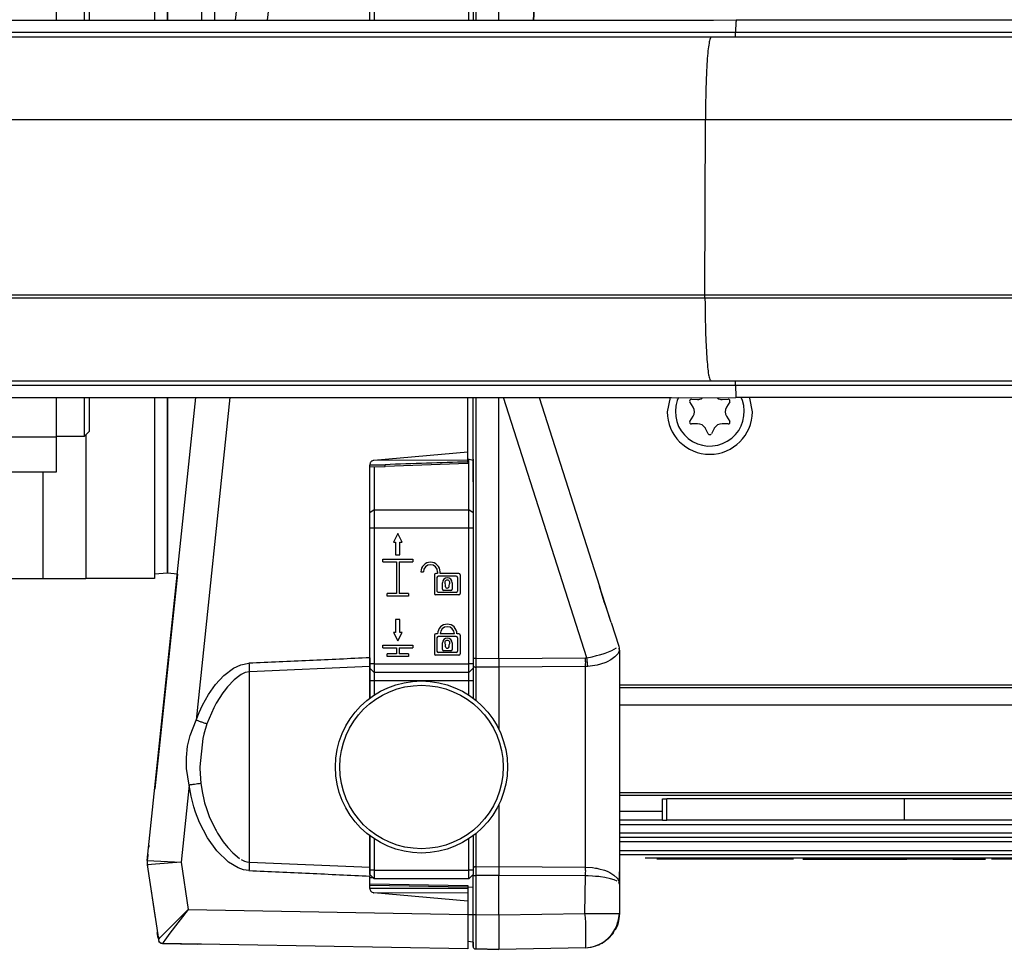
# Model space of a CAD drawing. Header units: millimetres. Extents: x -789 to 806, y 40 to 243.
# Tile 3 of 27: x -672 to -557, y 55 to 163. Entities that reach past the tile are written whole.
import ezdxf

# ---------------------------------------------------------------- set-up
doc = ezdxf.new("R2010")
doc.units = ezdxf.units.MM

# ---------------------------------------------------------------- blocks, each defined once
blk = doc.blocks.new('Abdeckung-2_1__1', base_point=(-619.13, 55.22))
at = {"color": 7, "linetype": 'Continuous'}
for p, q in [((-602.14, 59.03), (-602.19, 58.81)), ((-602.62, 57.48), (-602.47, 57.77)), ((-602.47, 57.77), (-602.62, 57.48)), ((-619.13, 56.06), (-619.13, 55.57)), ((-603.87, 56.1), (-603.15, 56.73)), ((-603.43, 56.44), (-603.69, 56.26)), ((-603.15, 56.73), (-603.43, 56.44)), ((-618.83, 55.27), (-616.13, 55.22))]:
    blk.add_line(p, q, dxfattribs=at)
at = {"color": 1, "linetype": 'Continuous'}
for p, q in [((-602.47, 57.77), (-602.37, 58.02)), ((-605.43, 55.46), (-604.39, 55.8))]:
    blk.add_line(p, q, dxfattribs=at)
blk = doc.blocks.new('Griff-2_1__2', base_point=(-656.99, 55.83))
at = {"color": 7, "linetype": 'Continuous'}
for p, q in [((-653.49, 98.82), (-655.62, 78.57)), ((-655.62, 78.57), (-656.07, 74.28)), ((-656.07, 74.28), (-656.11, 73.84)), ((-656.8, 67.33), (-656.82, 67.08)), ((-656.92, 66.13), (-656.99, 65.54)), ((-656.91, 66.29), (-656.92, 66.13)), ((-656.98, 65.04), (-656.95, 64.89)), ((-655.73, 56.53), (-655.83, 57.19)), ((-655.77, 56.81), (-655.7, 56.33)), ((-655.14, 55.91), (-651.13, 55.84)), ((-650.67, 55.83), (-651.13, 55.84))]:
    blk.add_line(p, q, dxfattribs=at)
at = {"color": 1, "linetype": 'Continuous'}
blk.add_arc((-655.2, 56.41), 0.504, 188.0763, 277.2707, dxfattribs=at)
blk = doc.blocks.new('Abdeckung-1_1__3', base_point=(-631.13, 55.22))
at = {"color": 1, "linetype": 'Continuous'}
for p, q in [((-618.83, 188.17), (-618.83, 163.22)), ((-616.13, 163.22), (-616.05, 188.23)), ((-616.13, 163.22), (-616.06, 188.09)), ((-612.1, 163.21), (-611.24, 180.77)), ((-618.83, 119.35), (-618.83, 89.05)), ((-616.13, 89.03), (-616.13, 119.35)), ((-605.9, 89.11), (-615.59, 119.35)), ((-605.28, 89.23), (-604.78, 89.36)), ((-604.78, 89.36), (-604.43, 89.45)), ((-604.43, 89.45), (-604.02, 89.58)), ((-604.02, 89.58), (-603.78, 89.66)), ((-603.78, 89.66), (-603.02, 89.96)), ((-603.02, 89.96), (-602.45, 90.26)), ((-602.28, 89.62), (-602.66, 89.21)), ((-602.13, 89.99), (-602.28, 89.62)), ((-619.13, 89.05), (-618.83, 89.05)), ((-618.83, 89.05), (-616.13, 89.03)), ((-616.13, 89.03), (-606.06, 89.1)), ((-616.13, 89.03), (-616.13, 88.01)), ((-606.06, 89.1), (-605.9, 89.11)), ((-605.8, 88.09), (-606.06, 88.08)), ((-605.9, 89.11), (-605.28, 89.23)), ((-604.7, 88.27), (-605.8, 88.09)), ((-604.31, 88.37), (-604.7, 88.27)), ((-603.72, 88.58), (-604.31, 88.37)), ((-603.55, 88.66), (-603.72, 88.58)), ((-603.13, 88.88), (-603.55, 88.66)), ((-602.66, 89.21), (-603.13, 88.88)), ((-618.83, 88.03), (-618.83, 86.24)), ((-616.13, 88.01), (-618.83, 88.03)), ((-606.06, 88.08), (-616.13, 88.01)), ((-616.13, 88.01), (-616.13, 83.47)), ((-606.06, 64.77), (-606.06, 88.08)), ((-618.83, 86.24), (-618.83, 84.15)), ((-616.13, 83.47), (-616.13, 80.74)), ((-616.13, 72.11), (-616.13, 69.37)), ((-616.13, 69.37), (-616.13, 64.84)), ((-618.83, 68.6), (-618.83, 64.82)), ((-618.83, 64.82), (-616.13, 64.84)), ((-616.13, 64.84), (-606.06, 64.77)), ((-616.13, 64.84), (-616.13, 63.82)), ((-606.06, 64.77), (-605.26, 64.72)), ((-605.26, 64.72), (-604.9, 64.67)), ((-604.9, 64.67), (-604.76, 64.65)), ((-604.76, 64.65), (-604.51, 64.59)), ((-604.51, 64.59), (-603.85, 64.41)), ((-603.85, 64.41), (-603.56, 64.29)), ((-603.56, 64.29), (-603.25, 64.15)), ((-603.25, 64.15), (-602.77, 63.85)), ((-619.13, 63.8), (-618.83, 63.8)), ((-616.13, 63.82), (-618.83, 63.8)), ((-618.83, 63.8), (-618.83, 59.27)), ((-606.06, 63.75), (-616.13, 63.82)), ((-616.13, 59.22), (-616.13, 63.82)), ((-606.13, 59.4), (-606.06, 63.75)), ((-605.76, 63.75), (-606.06, 63.75)), ((-605.26, 63.73), (-605.76, 63.75)), ((-604.89, 63.7), (-605.26, 63.73)), ((-604.51, 63.67), (-604.89, 63.7)), ((-604.34, 63.65), (-604.51, 63.67)), ((-603.82, 63.57), (-604.34, 63.65)), ((-603.17, 63.43), (-603.82, 63.57)), ((-602.75, 63.3), (-603.17, 63.43)), ((-602.77, 63.85), (-602.41, 63.51)), ((-602.41, 63.15), (-602.75, 63.3)), ((-602.41, 63.51), (-602.29, 63.34)), ((-602.29, 63.34), (-602.2, 63.16)), ((-602.13, 62.8), (-602.2, 62.98)), ((-619.73, 59.29), (-619.13, 59.29)), ((-619.13, 59.29), (-618.83, 59.27)), ((-618.83, 59.27), (-616.13, 59.22)), ((-618.83, 59.27), (-618.83, 55.43)), ((-616.13, 59.22), (-606.13, 59.4)), ((-606.13, 59.4), (-602.13, 59.4)), ((-602.22, 58.52), (-602.28, 58.32)), ((-602.25, 58.68), (-602.13, 59.4)), ((-602.77, 57.32), (-602.9, 57.03)), ((-602.47, 57.77), (-602.62, 57.48)), ((-602.37, 58.02), (-602.47, 57.77)), ((-602.28, 58.32), (-602.37, 58.02)), ((-618.83, 55.43), (-618.83, 55.27))]:
    blk.add_line(p, q, dxfattribs=at)
at = {"color": 7, "linetype": 'Continuous'}
for p, q in [((-612.13, 185.4), (-612.1, 163.21)), ((-611.24, 180.77), (-612.1, 163.21)), ((-619.13, 109.56), (-619.13, 119.35)), ((-611.46, 119.35), (-604.44, 97.44)), ((-619.73, 112.23), (-619.13, 112.1)), ((-603.08, 93.2), (-604.44, 97.44)), ((-604.44, 97.44), (-604.35, 97.15)), ((-603.89, 95.62), (-604.44, 97.44)), ((-603.68, 94.98), (-603.89, 95.62)), ((-603.08, 93.2), (-603.68, 94.98)), ((-603.08, 93.2), (-602.2, 90.45)), ((-602.2, 90.45), (-602.14, 90.22)), ((-602.13, 89.99), (-602.13, 83.77)), ((-602.13, 83.77), (-602.13, 81.9)), ((-602.13, 81.9), (-602.13, 79.63)), ((-602.13, 81.9), (-602.13, 75.35)), ((-602.13, 79.63), (-602.13, 75.35)), ((-602.13, 75.35), (-602.13, 71.12)), ((-602.13, 75.35), (-602.13, 69.13)), ((-602.13, 71.12), (-602.13, 69.13)), ((-602.13, 69.13), (-602.13, 67.11)), ((-602.13, 67.11), (-602.13, 64.24)), ((-602.13, 64.24), (-602.13, 63.65)), ((-602.13, 63.65), (-602.13, 64.24)), ((-630.72, 63.52), (-631.13, 63.52)), ((-619.13, 63.8), (-619.33, 63.72)), ((-619.13, 59.29), (-619.13, 63.8)), ((-602.2, 63.16), (-602.13, 62.8)), ((-602.13, 63.65), (-602.13, 63.48)), ((-602.13, 63.48), (-602.13, 63.65)), ((-602.13, 63.48), (-602.13, 62.8)), ((-602.13, 62.8), (-602.13, 63.48)), ((-619.73, 62.43), (-619.13, 62.48)), ((-602.13, 62.8), (-602.13, 60.28)), ((-602.13, 60.28), (-602.13, 59.4)), ((-619.13, 55.57), (-619.13, 59.29)), ((-616.13, 59.22), (-616.13, 55.22)), ((-602.37, 58.02), (-602.25, 58.68)), ((-602.22, 58.52), (-602.28, 58.32)), ((-602.13, 59.4), (-602.25, 58.68)), ((-602.13, 59.4), (-602.22, 58.52)), ((-602.13, 59.4), (-602.22, 58.52)), ((-603.07, 56.82), (-602.77, 57.32)), ((-602.77, 57.32), (-602.9, 57.03)), ((-602.9, 57.03), (-602.77, 57.32)), ((-602.77, 57.32), (-602.37, 58.02)), ((-602.62, 57.48), (-602.37, 58.02)), ((-602.37, 58.02), (-602.62, 57.48)), ((-602.37, 58.02), (-602.28, 58.32)), ((-602.28, 58.32), (-602.37, 58.02)), ((-619.13, 56.06), (-619.73, 56.12)), ((-604.13, 55.94), (-603.74, 56.24)), ((-603.74, 56.24), (-603.07, 56.82)), ((-602.9, 57.03), (-603.07, 56.82)), ((-616.13, 55.22), (-618.83, 55.27)), ((-606.06, 55.4), (-616.13, 55.22)), ((-606.06, 55.4), (-605.76, 55.42)), ((-605.76, 55.42), (-605.43, 55.46)), ((-605.43, 55.46), (-605.04, 55.59)), ((-605.04, 55.59), (-604.13, 55.94))]:
    blk.add_line(p, q, dxfattribs=at)
for centre, radius, start, end in [((-603.63, 89.99), 1.5, 0.0042, 8.8892), ((-618.83, 55.57), 0.3, 180, 269)]:
    blk.add_arc(centre, radius, start, end, dxfattribs=at)
at = {"color": 1, "linetype": 'Continuous'}
for centre, radius, start, end in [((-606.13, 59.38), 3.94, 328.5191, 349.7002), ((-606.14, 59.38), 3.95, 307.3382, 328.5179), ((-606.14, 59.39), 3.96, 286.16, 307.3383), ((-606.27, 59.38), 3.98, 273.0824, 287.9598)]:
    blk.add_arc(centre, radius, start, end, dxfattribs=at)
for points in [[(-602.13, 89.99), (-602.14, 90.11), (-602.14, 90.22)], [(-619.12, 88.2), (-619.11, 88.19), (-619.05, 88.12), (-618.96, 88.05), (-618.83, 88.03)], [(-618.83, 89.05), (-618.83, 88.77), (-618.83, 88.5), (-618.83, 88.25), (-618.83, 88.03)], [(-606.06, 88.08), (-606.06, 88.3), (-606.05, 88.55), (-606.06, 88.82), (-606.06, 89.1)], [(-605.8, 88.09), (-605.82, 88.31), (-605.85, 88.56), (-605.87, 88.83), (-605.9, 89.11)], [(-618.83, 64.82), (-618.9, 64.81), (-618.97, 64.8), (-619.04, 64.75), (-619.11, 64.7)], [(-618.83, 64.82), (-618.83, 64.6), (-618.83, 64.35), (-618.83, 64.08), (-618.83, 63.8)], [(-606.06, 63.75), (-606.06, 64.03), (-606.05, 64.3), (-606.06, 64.55), (-606.06, 64.77)], [(-606.06, 55.4), (-606.04, 55.72), (-606.03, 56.19), (-606.03, 56.83), (-606.03, 57.61), (-606.05, 58.48), (-606.13, 59.4)]]:
    blk.add_spline(points, degree=3, dxfattribs=at)
blk = doc.blocks.new('Griff-1_1__8', base_point=(-657, 55.29))
at = {"color": 1, "linetype": 'Continuous'}
for p, q in [((-640.07, 191.48), (-643.04, 163.22)), ((-647.38, 119.35), (-651.32, 81.88)), ((-629.36, 111.56), (-631.13, 111.5)), ((-631.13, 111.5), (-629.36, 111.56)), ((-646.96, 87.9), (-646.1, 88.3)), ((-646.1, 88.3), (-645.17, 88.47)), ((-631.13, 88.09), (-645.13, 87.49)), ((-649.06, 86), (-648.09, 87.04)), ((-648.09, 87.04), (-646.96, 87.9)), ((-646.25, 87.07), (-646.89, 86.56)), ((-646.08, 87.18), (-646.25, 87.07)), ((-645.63, 87.39), (-646.08, 87.18)), ((-645.13, 87.49), (-645.63, 87.39)), ((-645.13, 65.36), (-645.13, 87.49)), ((-649.88, 84.84), (-649.06, 86)), ((-646.89, 86.56), (-647.66, 85.75)), ((-650.58, 83.61), (-649.88, 84.84)), ((-648.22, 85.03), (-648.98, 83.84)), ((-648.07, 85.24), (-648.22, 85.03)), ((-647.66, 85.75), (-648.07, 85.24)), ((-650.97, 82.76), (-650.58, 83.61)), ((-648.98, 83.84), (-649.27, 83.3)), ((-651.32, 81.88), (-650.97, 82.76)), ((-649.27, 83.3), (-650.05, 81.43)), ((-652.02, 80.07), (-651.32, 81.88)), ((-650.05, 81.43), (-650.41, 80.23)), ((-650.41, 80.23), (-650.52, 79.73)), ((-652.3, 78.82), (-652.02, 80.07)), ((-650.52, 79.73), (-650.87, 76.42)), ((-652.44, 77.53), (-652.3, 78.82)), ((-652.42, 76.23), (-652.44, 77.53)), ((-652.11, 74.32), (-652.42, 76.23)), ((-650.87, 76.42), (-650.87, 76.24)), ((-650.87, 76.24), (-650.76, 74.49)), ((-650.76, 74.49), (-650.58, 73.37)), ((-652.11, 74.32), (-653.05, 65.37)), ((-651.9, 73.04), (-652.11, 74.32)), ((-650.58, 73.37), (-650.41, 72.62)), ((-651.58, 71.79), (-651.9, 73.04)), ((-650.41, 72.62), (-650.32, 72.27)), ((-650.32, 72.27), (-650.11, 71.59)), ((-651.38, 71.16), (-651.58, 71.79)), ((-650.92, 69.98), (-651.38, 71.16)), ((-650.11, 71.59), (-649.78, 70.67)), ((-650, 68.2), (-650.92, 69.98)), ((-649.78, 70.67), (-649.06, 69.15)), ((-649.06, 69.15), (-648.98, 69.02)), ((-648.98, 69.02), (-648.81, 68.72)), ((-648.81, 68.72), (-648.16, 67.73)), ((-648.92, 66.69), (-650, 68.2)), ((-648.16, 67.73), (-647.62, 67.05)), ((-647.54, 65.34), (-648.92, 66.69)), ((-647.62, 67.05), (-647.06, 66.44)), ((-647.06, 66.44), (-646.26, 65.78)), ((-656.99, 65.54), (-653.05, 65.37)), ((-653.05, 65.37), (-656.04, 65.12)), ((-653.05, 65.37), (-652.24, 59.85)), ((-646.43, 64.68), (-647.54, 65.34)), ((-646.09, 65.68), (-645.68, 65.48)), ((-645.68, 65.48), (-645.41, 65.4)), ((-645.41, 65.4), (-645.13, 65.36)), ((-645.13, 65.36), (-631.13, 64.76)), ((-656.04, 65.12), (-656.98, 65.04)), ((-645.81, 64.47), (-646.43, 64.68)), ((-645.17, 64.38), (-645.81, 64.47)), ((-619.73, 62.44), (-631.13, 62.64)), ((-631.13, 62.3), (-631.13, 62.64)), ((-619.73, 62.3), (-631.13, 62.3)), ((-652.24, 59.85), (-654.36, 57.09)), ((-653.57, 58.53), (-652.24, 59.85)), ((-652.24, 59.85), (-619.73, 59.29)), ((-655.13, 56.95), (-653.57, 58.53)), ((-655.63, 56.42), (-655.44, 56.62)), ((-655.44, 56.62), (-655.13, 56.95)), ((-655.06, 56.14), (-655.22, 55.91)), ((-654.96, 56.28), (-655.06, 56.14)), ((-654.36, 57.09), (-654.96, 56.28))]:
    blk.add_line(p, q, dxfattribs=at)
at = {"color": 7, "linetype": 'Continuous'}
for p, q in [((-646.72, 163.22), (-643.97, 189.32)), ((-631.13, 163.22), (-631.13, 188.98)), ((-656.99, 65.54), (-651.33, 119.35)), ((-619.73, 113.02), (-619.73, 119.35)), ((-619.73, 113.02), (-630.67, 112.06)), ((-619.73, 112.08), (-619.73, 113.02)), ((-631.13, 109.48), (-631.13, 111.5)), ((-631.13, 111.3), (-629.35, 111.36)), ((-619.73, 112.08), (-630.67, 112.06)), ((-619.73, 111.68), (-629.35, 111.36)), ((-619.73, 111.87), (-619.73, 112.08)), ((-619.73, 111.87), (-619.73, 111.68)), ((-631.13, 89.11), (-631.13, 109.48)), ((-631.13, 89.11), (-631.13, 88.09)), ((-631.13, 88.09), (-631.13, 87.92)), ((-631.13, 87.92), (-631.13, 87.7)), ((-631.13, 87.7), (-631.13, 84.4)), ((-631.13, 68.45), (-631.13, 65.15)), ((-655.63, 56.42), (-656.98, 65.04)), ((-631.13, 65.15), (-631.13, 64.76)), ((-631.13, 64.76), (-631.13, 63.74)), ((-631.13, 62.64), (-631.13, 63.74)), ((-656.53, 62), (-656.08, 58.89)), ((-631.13, 62.84), (-619.73, 62.64)), ((-619.73, 60.84), (-630.67, 61.8)), ((-619.73, 61.77), (-630.67, 61.8)), ((-619.73, 62.64), (-619.73, 62.44)), ((-619.73, 62.44), (-619.73, 62.3)), ((-619.73, 62.3), (-619.73, 61.77)), ((-619.73, 61.77), (-619.73, 60.84)), ((-619.73, 60.84), (-619.73, 59.29)), ((-619.73, 59.29), (-619.73, 55.29)), ((-619.73, 55.29), (-655.22, 55.91))]:
    blk.add_line(p, q, dxfattribs=at)
at = {"color": 1, "linetype": 'Continuous'}
blk.add_arc((-655.21, 56.41), 0.5, 202.5007, 269.0024, dxfattribs=at)
for points in [[(-630.67, 112.06), (-630.76, 112.03), (-630.9, 111.98), (-630.97, 111.92), (-631.04, 111.83), (-631.1, 111.71), (-631.13, 111.5)], [(-619.73, 111.87), (-624.54, 111.72), (-629.36, 111.56)], [(-629.35, 111.36), (-629.35, 111.37), (-629.36, 111.46), (-629.36, 111.55), (-629.36, 111.56)], [(-631.13, 89.11), (-638.15, 88.79), (-645.17, 88.47)], [(-645.17, 88.47), (-645.16, 88.2), (-645.15, 87.94), (-645.14, 87.7), (-645.13, 87.49)], [(-651.32, 81.88), (-650.94, 81.74), (-650.58, 81.62), (-650.23, 81.5), (-650.05, 81.43)], [(-650.76, 74.49), (-650.95, 74.47), (-651.32, 74.42), (-651.7, 74.37), (-652.11, 74.32)], [(-656.99, 65.54), (-656.99, 65.2), (-656.98, 65.04)], [(-645.13, 65.36), (-645.14, 65.15), (-645.15, 64.91), (-645.16, 64.65), (-645.17, 64.38)], [(-645.17, 64.38), (-638.15, 64.06), (-631.13, 63.74)], [(-631.13, 62.3), (-631.11, 62.2), (-631.07, 62.06), (-631.02, 61.98), (-630.93, 61.91), (-630.76, 61.82), (-630.67, 61.8)], [(-655.67, 56.22), (-655.61, 56.13), (-655.49, 55.99), (-655.32, 55.93), (-655.22, 55.91)]]:
    blk.add_spline(points, degree=3, dxfattribs=at)
blk = doc.blocks.new('Senkschraube-DIN7500-TX20-M4x12_A2K__01__11', base_point=(-595.63, 113.72))
at = {"color": 7, "linetype": 'Continuous'}
for p, q in [((-595.26, 119.35), (-595.41, 119.02)), ((-593.76, 119.16), (-593.05, 119.14)), ((-590.2, 119.14), (-589.49, 119.16)), ((-587.84, 119.02), (-587.96, 119.28)), ((-593.56, 118.25), (-593.94, 118.86)), ((-589.32, 118.86), (-589.69, 118.25)), ((-593.94, 116.59), (-593.56, 117.2)), ((-589.69, 117.2), (-589.32, 116.59)), ((-593.05, 116.31), (-593.76, 116.29)), ((-591.8, 115.16), (-592.14, 115.78)), ((-591.11, 115.78), (-591.45, 115.16)), ((-589.49, 116.29), (-590.2, 116.31))]:
    blk.add_line(p, q, dxfattribs=at)
for centre, radius, start, end in [((-591.63, 117.72), 4, 170.5263, 18.9474), ((-591.63, 117.72), 4, 161.0531, 170.5268), ((-593.77, 118.96), 0.2, 88.3195, 211.6805), ((-593.02, 120.14), 1, 268.3183, 299.9999), ((-590.23, 120.14), 1, 240, 271.6802), ((-589.49, 118.96), 0.2, 328.3195, 91.6805), ((-594.41, 117.72), 1, 328.3195, 31.6805), ((-588.84, 117.72), 1, 148.3195, 211.6805), ((-593.77, 116.49), 0.2, 148.3195, 271.6805), ((-593.02, 115.31), 1, 28.3195, 91.6805), ((-590.23, 115.31), 1, 88.3195, 151.6805), ((-589.49, 116.49), 0.2, 268.3195, 31.6805), ((-591.63, 115.25), 0.2, 208.3195, 331.6805)]:
    blk.add_arc(centre, radius, start, end, dxfattribs=at)
blk = doc.blocks.new('CFK-Haltebuegel', base_point=(-732.13, 118.89))
at = {"color": 7, "linetype": 'Continuous'}
for p, q in [((-687.88, 163.21), (-649.82, 163.21)), ((-649.82, 163.21), (-591.19, 163.22)), ((-591.19, 163.22), (-588.56, 163.28)), ((-588.56, 163.28), (-87.46, 163.26)), ((-714.33, 161.28), (-591.47, 161.28)), ((-591.47, 161.28), (-81.93, 161.28)), ((-592.19, 131.28), (-732.13, 131.28)), ((-67.01, 131.28), (-592.19, 131.28)), ((-591.52, 121.28), (-721.83, 121.28)), ((-81.46, 121.28), (-591.52, 121.28)), ((-692.74, 119.35), (-645.93, 119.35)), ((-645.93, 119.35), (-596.07, 119.35)), ((-596.07, 119.35), (-595.52, 119.34)), ((-595.52, 119.34), (-588.59, 119.35)), ((-87.48, 119.35), (-588.59, 119.35))]:
    blk.add_line(p, q, dxfattribs=at)
at = {"color": 1, "linetype": 'Continuous'}
for p, q in [((-588.63, 161.78), (-720.92, 161.78)), ((-87.52, 161.78), (-588.63, 161.78)), ((-592.14, 151.63), (-731.42, 151.63)), ((-592.19, 131.28), (-592.14, 151.63)), ((-81.38, 151.63), (-592.14, 151.63)), ((-732.11, 130.94), (-592.19, 130.94)), ((-592.19, 130.94), (-592.19, 131.28)), ((-592.19, 130.94), (-80.93, 130.94)), ((-588.63, 120.78), (-720.92, 120.78)), ((-87.52, 120.78), (-588.63, 120.78))]:
    blk.add_line(p, q, dxfattribs=at)
for points in [[(-588.56, 163.28), (-588.56, 163.26), (-588.58, 163.12), (-588.61, 162.85), (-588.62, 162.53), (-588.63, 162.17), (-588.63, 161.78)], [(-588.65, 161.28), (-588.65, 161.38), (-588.63, 161.53), (-588.63, 161.69), (-588.63, 161.78)], [(-591.47, 161.28), (-591.57, 161.1), (-591.72, 160.56), (-591.84, 159.67), (-591.94, 158.48), (-592.02, 157.02), (-592.08, 155.35), (-592.12, 153.53), (-592.14, 151.63)], [(-592.19, 130.94), (-592.17, 129.04), (-592.13, 127.22), (-592.07, 125.55), (-591.98, 124.09), (-591.88, 122.9), (-591.77, 122.01), (-591.61, 121.47), (-591.52, 121.28)], [(-588.63, 120.78), (-588.63, 120.88), (-588.63, 121.03), (-588.64, 121.11), (-588.64, 121.19), (-588.65, 121.25), (-588.65, 121.26)], [(-588.63, 120.78), (-588.63, 120.4), (-588.62, 120.03), (-588.61, 119.72), (-588.6, 119.49), (-588.59, 119.37), (-588.59, 119.35)]]:
    blk.add_spline(points, degree=3, dxfattribs=at)
blk = doc.blocks.new('CFK-Haltebügel-kpl_', base_point=(-788.85, 39.94))
blk.add_blockref('CFK-Haltebuegel', (-732.13, 118.89))
blk = doc.blocks.new('Carbonbügel', base_point=(-788.85, 39.94))
blk.add_blockref('CFK-Haltebügel-kpl_', (-788.85, 39.94))
blk = doc.blocks.new('Gehaeuseprofil__48', base_point=(-602.13, 73.12))
at = {"color": 7, "linetype": 'Continuous'}
for p, q in [((-596.25, 119.35), (-596.58, 117.72)), ((-586.68, 117.72), (-586.99, 119.28)), ((618.87, 85.62), (-602.13, 85.62)), ((618.87, 73.12), (-602.13, 73.12))]:
    blk.add_line(p, q, dxfattribs=at)
at = {"color": 1, "linetype": 'Continuous'}
for p, q in [((618.87, 85.92), (-602.13, 85.92)), ((618.87, 83.62), (-602.13, 83.62)), ((618.87, 73.42), (-602.13, 73.42))]:
    blk.add_line(p, q, dxfattribs=at)
at = {"color": 7, "linetype": 'Continuous'}
blk.add_arc((-591.63, 117.72), 4.95, 180, 360, dxfattribs=at)
blk = doc.blocks.new('Gegenscheibe__53', base_point=(-650.63, 163.22))
at = {"color": 7, "linetype": 'Continuous'}
for p, q in [((-650.63, 163.82), (-650.63, 186.32)), ((-649.13, 186.32), (-650.63, 186.32)), ((-649.13, 163.82), (-649.13, 186.32)), ((-650.63, 163.22), (-650.63, 163.82)), ((-649.13, 163.22), (-649.13, 163.82))]:
    blk.add_line(p, q, dxfattribs=at)
blk = doc.blocks.new('Fuss-oben__55', base_point=(-631.13, 63.42))
at = {"color": 7, "linetype": 'Continuous'}
for p, q in [((-631.13, 210.92), (-630.63, 211.42)), ((-631.13, 208.42), (-631.13, 210.92)), ((-630.63, 211.42), (-619.63, 211.42)), ((-630.63, 211.42), (-630.63, 208.42)), ((-619.63, 211.42), (-619.13, 210.92)), ((-619.63, 208.42), (-619.63, 211.42)), ((-619.13, 210.92), (-619.13, 208.42)), ((-631.13, 172.4), (-631.13, 208.42)), ((-630.63, 208.42), (-630.63, 172.4)), ((-619.63, 172.4), (-619.63, 208.42)), ((-619.13, 208.42), (-619.13, 172.4)), ((-631.13, 170.93), (-631.13, 172.4)), ((-630.63, 172.4), (-630.63, 170.64)), ((-619.63, 170.64), (-619.63, 172.4)), ((-619.13, 172.4), (-619.13, 170.93)), ((-631.13, 163.22), (-631.13, 170.93)), ((-630.63, 170.64), (-630.63, 163.22)), ((-619.63, 163.22), (-619.63, 170.64)), ((-619.13, 170.93), (-619.13, 163.22)), ((-619.63, 106.3), (-619.63, 112.21)), ((-619.13, 112.19), (-619.13, 109.56)), ((-630.63, 111.32), (-630.63, 106.3)), ((-631.13, 105.95), (-631.13, 109.48)), ((-619.13, 109.56), (-619.13, 105.95)), ((-631.13, 104.18), (-631.13, 105.95)), ((-630.63, 106.3), (-630.63, 104.18)), ((-619.63, 104.18), (-619.63, 106.3)), ((-619.13, 105.95), (-619.13, 104.18)), ((-631.13, 88.42), (-631.13, 104.18)), ((-630.63, 104.18), (-630.63, 88.42)), ((-619.63, 88.42), (-619.63, 104.18)), ((-619.13, 104.18), (-619.13, 88.42)), ((-627.88, 103.57), (-628.38, 102.57)), ((-627.38, 102.57), (-627.88, 103.57)), ((-628.38, 102.57), (-628.13, 102.57)), ((-628.13, 102.57), (-628.13, 101.07)), ((-627.63, 101.07), (-627.63, 102.57)), ((-627.63, 102.57), (-627.38, 102.57)), ((-628.13, 101.07), (-627.63, 101.07)), ((-629.63, 100.57), (-626.13, 100.57)), ((-629.63, 100.27), (-629.63, 100.57)), ((-629.63, 100.27), (-628.03, 100.27)), ((-628.03, 100.27), (-628.03, 96.57)), ((-627.73, 100.27), (-627.73, 96.57)), ((-627.73, 100.27), (-626.13, 100.27)), ((-626.13, 100.57), (-626.13, 100.27)), ((-625.2, 99.1), (-624.9, 99.1)), ((-623.63, 98.75), (-623.63, 96.57)), ((-623.25, 98.9), (-623.48, 98.9)), ((-623.33, 98.45), (-623.33, 96.87)), ((-623.25, 99.1), (-623.25, 98.9)), ((-621.08, 98.6), (-623.18, 98.6)), ((-622.95, 98.9), (-622.95, 99.1)), ((-620.78, 98.9), (-622.95, 98.9)), ((-620.93, 98.45), (-620.93, 96.87)), ((-620.63, 98.75), (-620.63, 96.57)), ((-622.69, 97.07), (-622.69, 97.84)), ((-622.33, 97.37), (-622.33, 97.61)), ((-621.93, 97.37), (-621.93, 97.61)), ((-621.56, 97.84), (-621.56, 97.07)), ((-628.03, 96.57), (-629.13, 96.57)), ((-629.13, 96.27), (-629.13, 96.57)), ((-626.63, 96.27), (-629.13, 96.27)), ((-626.63, 96.57), (-627.73, 96.57)), ((-626.63, 96.57), (-626.63, 96.27)), ((-620.78, 96.42), (-623.48, 96.42)), ((-621.08, 96.72), (-623.18, 96.72)), ((-621.71, 96.92), (-622.54, 96.92)), ((-627.63, 93.57), (-628.13, 93.57)), ((-628.13, 93.57), (-628.13, 92.07)), ((-627.63, 92.07), (-627.63, 93.57)), ((-628.13, 92.07), (-628.38, 92.07)), ((-628.38, 92.07), (-627.88, 91.07)), ((-627.88, 91.07), (-627.38, 92.07)), ((-627.38, 92.07), (-627.63, 92.07)), ((-623.63, 91.75), (-623.63, 89.57)), ((-623.25, 91.9), (-623.48, 91.9)), ((-621.08, 91.6), (-623.18, 91.6)), ((-621.3, 91.9), (-622.95, 91.9)), ((-620.78, 91.9), (-621, 91.9)), ((-620.63, 91.75), (-620.63, 89.57)), ((-629.63, 90.27), (-629.63, 90.57)), ((-629.63, 90.57), (-626.13, 90.57)), ((-626.13, 90.57), (-626.13, 90.27)), ((-623.33, 91.45), (-623.33, 89.87)), ((-622.69, 90.07), (-622.69, 90.84)), ((-622.33, 90.37), (-622.33, 90.61)), ((-621.93, 90.37), (-621.93, 90.61)), ((-621.56, 90.84), (-621.56, 90.07)), ((-620.93, 91.45), (-620.93, 89.87)), ((-629.63, 90.27), (-628.03, 90.27)), ((-628.03, 89.57), (-629.13, 89.57)), ((-629.13, 89.27), (-629.13, 89.57)), ((-626.63, 89.27), (-629.13, 89.27)), ((-628.03, 90.27), (-628.03, 89.57)), ((-627.73, 90.27), (-626.13, 90.27)), ((-627.73, 90.27), (-627.73, 89.57)), ((-626.63, 89.57), (-627.73, 89.57)), ((-626.63, 89.57), (-626.63, 89.27)), ((-620.78, 89.42), (-623.48, 89.42)), ((-621.08, 89.72), (-623.18, 89.72)), ((-621.71, 89.92), (-622.54, 89.92)), ((-631.13, 87.92), (-631.13, 88.42)), ((-630.63, 88.42), (-630.63, 87.42)), ((-619.63, 87.42), (-619.63, 88.42)), ((-619.13, 88.42), (-619.13, 87.92)), ((-631.13, 86.42), (-631.13, 87.92)), ((-630.63, 87.42), (-631.13, 87.92)), ((-619.63, 87.42), (-630.63, 87.42)), ((-630.63, 87.42), (-630.63, 86.42)), ((-619.13, 87.92), (-619.63, 87.42)), ((-619.63, 86.42), (-619.63, 87.42)), ((-619.13, 87.92), (-619.13, 86.42)), ((-631.13, 84.4), (-631.13, 86.42)), ((-630.63, 86.42), (-630.63, 84.77)), ((-619.63, 84.72), (-619.63, 86.42)), ((-619.13, 86.42), (-619.13, 84.42)), ((-631.13, 64.42), (-631.13, 68.45)), ((-630.63, 68.08), (-630.63, 64.42)), ((-619.63, 64.42), (-619.63, 68.13)), ((-619.13, 68.43), (-619.13, 64.42)), ((-631.13, 63.92), (-631.13, 64.42)), ((-630.63, 64.42), (-630.63, 63.42)), ((-619.63, 63.42), (-619.63, 64.42)), ((-619.13, 64.42), (-619.13, 63.92)), ((-630.63, 63.42), (-631.13, 63.92)), ((-619.63, 63.42), (-630.63, 63.42)), ((-619.13, 63.92), (-619.63, 63.42))]:
    blk.add_line(p, q, dxfattribs=at)
at = {"color": 1, "linetype": 'Continuous'}
for p, q in [((-631.13, 208.42), (-630.63, 208.42)), ((-619.63, 208.42), (-630.63, 208.42)), ((-619.63, 208.42), (-619.13, 208.42)), ((-631.13, 172.4), (-630.63, 172.4)), ((-630.63, 172.4), (-619.63, 172.4)), ((-619.63, 172.4), (-619.13, 172.4)), ((-631.13, 170.93), (-630.63, 170.64)), ((-619.63, 170.64), (-630.63, 170.64)), ((-619.63, 170.64), (-619.13, 170.93)), ((-630.63, 106.3), (-631.13, 105.95)), ((-630.63, 106.3), (-619.63, 106.3)), ((-619.13, 105.95), (-619.63, 106.3)), ((-630.63, 104.18), (-631.13, 104.18)), ((-619.63, 104.18), (-630.63, 104.18)), ((-619.13, 104.18), (-619.63, 104.18)), ((-630.63, 88.42), (-631.13, 88.42)), ((-630.63, 88.42), (-619.63, 88.42)), ((-619.13, 88.42), (-619.63, 88.42)), ((-630.63, 86.42), (-631.13, 86.42)), ((-619.63, 86.42), (-630.63, 86.42)), ((-619.13, 86.42), (-619.63, 86.42)), ((-630.63, 64.42), (-631.13, 64.42)), ((-630.63, 64.42), (-619.63, 64.42)), ((-619.13, 64.42), (-619.63, 64.42))]:
    blk.add_line(p, q, dxfattribs=at)
at = {"color": 7, "linetype": 'Continuous'}
for centre, radius, start, end in [((-624.08, 99.1), 1.12, 0, 180), ((-624.08, 99.1), 0.825, 0, 180), ((-623.48, 98.75), 0.15, 90, 180), ((-623.18, 98.45), 0.15, 90, 180), ((-622.13, 97.84), 0.562, 0, 180), ((-621.08, 98.45), 0.15, 0, 90), ((-620.78, 98.75), 0.15, 0, 90), ((-622.13, 97.84), 0.3, 311.8103, 228.1897), ((-622.18, 97.37), 0.15, 180, 270), ((-622.12, 97.42), 0.2, 254.1721, 347.7554), ((-623.48, 96.57), 0.15, 180, 270), ((-623.18, 96.87), 0.15, 180, 270), ((-622.54, 97.07), 0.15, 180, 270), ((-621.71, 97.07), 0.15, 270, 0), ((-621.08, 96.87), 0.15, 270, 0), ((-620.78, 96.57), 0.15, 270, 0), ((-622.13, 91.9), 1.12, 0, 180), ((-622.13, 91.9), 0.825, 0, 180), ((-623.48, 91.75), 0.15, 90, 180), ((-623.18, 91.45), 0.15, 90, 180), ((-621.08, 91.45), 0.15, 0, 90), ((-620.78, 91.75), 0.15, 0, 90), ((-622.13, 90.84), 0.562, 0, 180), ((-622.13, 90.84), 0.3, 311.8103, 228.1897), ((-623.48, 89.57), 0.15, 180, 270), ((-623.18, 89.87), 0.15, 180, 270), ((-622.54, 90.07), 0.15, 180, 270), ((-622.13, 90.42), 0.2, 192.2446, 285.8279), ((-622.08, 90.37), 0.15, 270, 0), ((-621.71, 90.07), 0.15, 270, 0), ((-621.08, 89.87), 0.15, 270, 0), ((-620.78, 89.57), 0.15, 270, 0)]:
    blk.add_arc(centre, radius, start, end, dxfattribs=at)
blk = doc.blocks.new('Bolzen__56', base_point=(-635.13, 66.42))
at = {"color": 7, "linetype": 'Continuous'}
blk.add_circle((-625.13, 76.42), 10, dxfattribs=at)
at = {"color": 1, "linetype": 'Continuous'}
blk.add_circle((-625.13, 76.42), 9.5, dxfattribs=at)
blk = doc.blocks.new('Fuss-oben-montiert__57', base_point=(-635.13, 63.42))
for name, p in [('Fuss-oben__55', (-631.13, 63.42)), ('Bolzen__56', (-635.13, 66.42))]:
    blk.add_blockref(name, p)
blk = doc.blocks.new('Friktionsscheibe_1_1__58', base_point=(-654.63, 98.82))
at = {"color": 7, "linetype": 'Continuous'}
for p, q in [((-654.63, 165.09), (-654.63, 183.82)), ((-654.63, 183.82), (-650.63, 183.82)), ((-650.63, 165.09), (-650.63, 183.82)), ((-654.63, 163.21), (-654.63, 165.09)), ((-650.63, 163.22), (-650.63, 165.09)), ((-654.63, 115.16), (-654.63, 119.35)), ((-654.63, 99.75), (-654.63, 115.16)), ((-654.63, 99.2), (-654.63, 99.75)), ((-654.63, 98.93), (-654.63, 99.2)), ((-653.49, 98.82), (-654.63, 98.93))]:
    blk.add_line(p, q, dxfattribs=at)
blk = doc.blocks.new('Zylinderschraube-DIN912-M8x20-P-P2R_1__59', base_point=(-678.13, 163.16))
at = {"color": 7, "linetype": 'Continuous'}
for p, q in [((-677.13, 167.82), (-678.13, 167.82)), ((-664.33, 167.82), (-667.53, 167.82)), ((-664.33, 167.82), (-664.33, 164.61)), ((-663.73, 167.22), (-664.33, 167.82)), ((-663.73, 167.22), (-663.73, 164.49)), ((-664.33, 164.61), (-664.33, 163.82)), ((-664.33, 163.82), (-664.33, 163.21)), ((-663.73, 164.49), (-663.73, 163.16))]:
    blk.add_line(p, q, dxfattribs=at)
blk = doc.blocks.new('Zylinderschraube-DIN912-M8x20-P-P2R_2__60', base_point=(-678.13, 114.82))
at = {"color": 7, "linetype": 'Continuous'}
for p, q in [((-664.33, 119.35), (-664.33, 118.82)), ((-663.73, 119.35), (-663.73, 118.82)), ((-664.33, 118.82), (-664.33, 114.82)), ((-663.73, 118.82), (-663.73, 115.42)), ((-677.13, 114.82), (-678.13, 114.82)), ((-664.33, 114.82), (-667.53, 114.82)), ((-664.33, 114.82), (-663.73, 115.42))]:
    blk.add_line(p, q, dxfattribs=at)
blk = doc.blocks.new('Buegelauge__61', base_point=(-677.13, 98.32))
at = {"color": 7, "linetype": 'Continuous'}
for p, q in [((-677.13, 184.32), (-677.13, 183.32)), ((-677.13, 184.32), (-673.13, 184.32)), ((-673.13, 184.32), (-673.13, 183.32)), ((-673.13, 184.32), (-669.13, 184.32)), ((-664.13, 184.32), (-669.13, 184.32)), ((-656.13, 184.32), (-664.13, 184.32)), ((-656.13, 184.32), (-656.13, 163.21)), ((-677.13, 178.85), (-677.13, 183.32)), ((-673.13, 183.32), (-673.13, 175.32)), ((-674.61, 175.32), (-673.13, 175.32)), ((-673.13, 175.32), (-673.13, 174.32)), ((-673.13, 163.22), (-673.13, 174.32)), ((-677.13, 173.39), (-677.13, 163.21)), ((-677.13, 119.35), (-677.13, 109.27)), ((-673.13, 108.32), (-673.13, 119.35)), ((-656.13, 119.35), (-656.13, 98.32)), ((-673.13, 107.32), (-673.13, 108.32)), ((-673.13, 107.32), (-674.6, 107.32)), ((-673.13, 107.32), (-673.13, 99.32)), ((-677.13, 99.32), (-677.13, 103.81)), ((-677.13, 99.32), (-677.13, 98.32)), ((-673.13, 99.32), (-673.13, 98.32)), ((-673.13, 98.32), (-677.13, 98.32)), ((-673.13, 98.32), (-669.13, 98.32)), ((-669.13, 98.32), (-664.13, 98.32)), ((-656.13, 98.32), (-664.13, 98.32))]:
    blk.add_line(p, q, dxfattribs=at)
at = {"color": 1, "linetype": 'Continuous'}
for p, q in [((-669.13, 184.32), (-669.13, 171.91)), ((-664.13, 184.32), (-664.13, 167.62)), ((-677.13, 183.32), (-673.13, 183.32)), ((-675.9, 174.32), (-673.13, 174.32)), ((-664.13, 115.02), (-664.13, 98.32)), ((-669.13, 110.74), (-669.13, 98.32)), ((-673.13, 108.32), (-675.89, 108.32)), ((-673.13, 99.32), (-677.13, 99.32))]:
    blk.add_line(p, q, dxfattribs=at)
blk = doc.blocks.new('Buegelscheibe__62', base_point=(-656.13, 98.82))
at = {"color": 7, "linetype": 'Continuous'}
for p, q in [((-656.13, 183.82), (-654.63, 183.82)), ((-654.63, 183.82), (-654.63, 165.09)), ((-654.63, 165.09), (-654.63, 163.21)), ((-654.63, 119.35), (-654.63, 115.16)), ((-654.63, 115.16), (-654.63, 99.75)), ((-654.63, 99.75), (-654.63, 99.2)), ((-654.63, 98.93), (-656.13, 98.82)), ((-654.63, 99.2), (-654.63, 98.93))]:
    blk.add_line(p, q, dxfattribs=at)
blk = doc.blocks.new('Schweißmutter-DIN929-M8_1__63', base_point=(-673.13, 163.21))
at = {"color": 7, "linetype": 'Continuous'}
for p, q in [((-667.53, 171.91), (-673.13, 171.91)), ((-667.53, 167.87), (-667.53, 171.91)), ((-667.53, 167.87), (-673.13, 167.87)), ((-667.53, 163.21), (-667.53, 167.87))]:
    blk.add_line(p, q, dxfattribs=at)
blk = doc.blocks.new('Schweißmutter-DIN929-M8__64', base_point=(-673.13, 110.74))
at = {"color": 7, "linetype": 'Continuous'}
for p, q in [((-667.53, 114.78), (-667.53, 119.35)), ((-673.13, 114.78), (-667.53, 114.78)), ((-667.53, 110.74), (-667.53, 114.78)), ((-673.13, 110.74), (-667.53, 110.74))]:
    blk.add_line(p, q, dxfattribs=at)
blk = doc.blocks.new('Buegellager-mont___65', base_point=(-677.13, 98.32))
for name, p in [('Buegelauge__61', (-677.13, 98.32)), ('Buegelscheibe__62', (-656.13, 98.82)), ('Schweißmutter-DIN929-M8_1__63', (-673.13, 163.21)), ('Schweißmutter-DIN929-M8__64', (-673.13, 110.74))]:
    blk.add_blockref(name, p)
blk = doc.blocks.new('Seitenteil-rechts-kpl___66', base_point=(-722.07, 63.42))
for name, p in [('Fuss-oben-montiert__57', (-635.13, 63.42)), ('Gegenscheibe__53', (-650.63, 163.22)), ('Buegellager-mont___65', (-677.13, 98.32)), ('Friktionsscheibe_1_1__58', (-654.63, 98.82)), ('Zylinderschraube-DIN912-M8x20-P-P2R_1__59', (-678.13, 163.16)), ('Zylinderschraube-DIN912-M8x20-P-P2R_2__60', (-678.13, 114.82))]:
    blk.add_blockref(name, p)
blk = doc.blocks.new('Gehaeuse-kpl___83', base_point=(-722.07, 63.42))
for name, p in [('Seitenteil-rechts-kpl___66', (-722.07, 63.42)), ('Gehaeuseprofil__48', (-602.13, 73.12))]:
    blk.add_blockref(name, p)
blk = doc.blocks.new('Montage-fuer-Funktionstest__84', base_point=(-722.07, 63.42))
blk.add_blockref('Gehaeuse-kpl___83', (-722.07, 63.42))
blk = doc.blocks.new('Diffusor-Rahmen-unten', base_point=(-602.13, 66.23))
at = {"color": 1, "linetype": 'Continuous'}
for p, q in [((-602.13, 69.73), (618.87, 69.73)), ((618.87, 68.73), (-602.13, 68.73)), ((618.87, 67.73), (-602.13, 67.73)), ((-602.13, 66.73), (618.87, 66.73))]:
    blk.add_line(p, q, dxfattribs=at)
at = {"color": 7, "linetype": 'Continuous'}
for p, q in [((618.87, 68.23), (-602.13, 68.23)), ((-602.13, 66.23), (618.87, 66.23))]:
    blk.add_line(p, q, dxfattribs=at)
blk = doc.blocks.new('Diffusor-Rahmen-oben', base_point=(-602.13, 70.23))
at = {"color": 7, "linetype": 'Continuous'}
for p, q in [((-597.13, 71.23), (-597.13, 72.73)), ((-597.13, 72.73), (-596.63, 72.73)), ((-597.13, 70.23), (-597.13, 71.23)), ((-597.13, 70.23), (-602.13, 70.23)), ((-597.13, 70.23), (-596.86, 70.23)), ((-596.86, 70.23), (-596.63, 70.23))]:
    blk.add_line(p, q, dxfattribs=at)
at = {"color": 1, "linetype": 'Continuous'}
blk.add_line((-597.13, 71.23), (-602.13, 71.23), dxfattribs=at)
blk = doc.blocks.new('Skypanel-Logo-klein', base_point=(-599.13, 65.72))
at = {"color": 7, "linetype": 'Continuous'}
for p, q in [((-599.13, 65.84), (-495.16, 65.84)), ((-599.13, 65.84), (-495.16, 65.84)), ((-596.4, 65.72), (-597.78, 65.72)), ((-592.5, 65.72), (-596.4, 65.72)), ((-590.66, 65.72), (-592.5, 65.72)), ((-581.92, 65.72), (-590.66, 65.72)), ((-580.81, 65.72), (-577.74, 65.72)), ((-577.74, 65.72), (-574.14, 65.72)), ((-574.14, 65.72), (-568.73, 65.72)), ((-566.07, 65.72), (-568.73, 65.72)), ((-563.41, 65.72), (-566.07, 65.72)), ((-563.41, 65.72), (-559.59, 65.72)), ((-550.93, 65.72), (-558.91, 65.72)), ((-549.09, 65.72), (-550.93, 65.72)), ((-546.48, 65.72), (-548.33, 65.72)), ((-537.87, 65.72), (-546.48, 65.72)), ((-536.52, 65.72), (-527.9, 65.72)), ((-526.06, 65.72), (-527.9, 65.72)), ((-523.27, 65.72), (-525.12, 65.72)), ((-516.46, 65.72), (-523.27, 65.72)), ((-514.61, 65.72), (-516.46, 65.72)), ((-510.31, 65.72), (-513.38, 65.72)), ((-510.31, 65.72), (-509.69, 65.72)), ((-500.79, 65.72), (-509.69, 65.72)), ((-499.02, 65.72), (-501.03, 65.72)), ((-497.01, 65.72), (-499.02, 65.72))]:
    blk.add_line(p, q, dxfattribs=at)
blk = doc.blocks.new('Sicherungsoese-re', base_point=(-596.63, 70.23))
at = {"color": 7, "linetype": 'Continuous'}
for p, q in [((-596.63, 70.23), (-596.63, 72.73)), ((-569.02, 72.73), (-596.63, 72.73)), ((-508.8, 72.73), (-569.02, 72.73)), ((-508.8, 72.73), (-507.86, 72.73)), ((-507.86, 72.73), (-507.69, 72.73)), ((-506.63, 72.73), (-506.63, 70.23)), ((-569.02, 70.23), (-596.63, 70.23)), ((-508.8, 70.23), (-569.02, 70.23)), ((-506.63, 70.23), (-508.8, 70.23))]:
    blk.add_line(p, q, dxfattribs=at)
at = {"color": 1, "linetype": 'Continuous'}
for p, q in [((-569.02, 70.23), (-569.02, 72.73)), ((-508.8, 70.23), (-508.8, 72.73))]:
    blk.add_line(p, q, dxfattribs=at)
blk = doc.blocks.new('Standard-Diffusor-kpl_', base_point=(-602.13, 65.69))
for name, p in [('Diffusor-Rahmen-oben', (-602.13, 70.23)), ('Sicherungsoese-re', (-596.63, 70.23)), ('Diffusor-Rahmen-unten', (-602.13, 66.23)), ('Skypanel-Logo-klein', (-599.13, 65.72))]:
    blk.add_blockref(name, p)
blk = doc.blocks.new('S360-C__85', base_point=(-788.85, 39.94))
for name, p in [('Carbonbügel', (-788.85, 39.94)), ('Griff-1_1__8', (-657, 55.29)), ('Griff-2_1__2', (-656.99, 55.83)), ('Abdeckung-1_1__3', (-631.13, 55.22)), ('Abdeckung-2_1__1', (-619.13, 55.22)), ('Montage-fuer-Funktionstest__84', (-722.07, 63.42)), ('Senkschraube-DIN7500-TX20-M4x12_A2K__01__11', (-595.63, 113.72)), ('Standard-Diffusor-kpl_', (-602.13, 65.69))]:
    blk.add_blockref(name, p)
blk = doc.blocks.new('DrfsichtA', base_point=(-18, 110))
blk.add_blockref('S360-C__85', (-788.85, 39.94))

msp = doc.modelspace()

# ---------------------------------------------------------------- block references
msp.add_blockref('DrfsichtA', (-18, 110))

doc.saveas('drawing.dxf')
